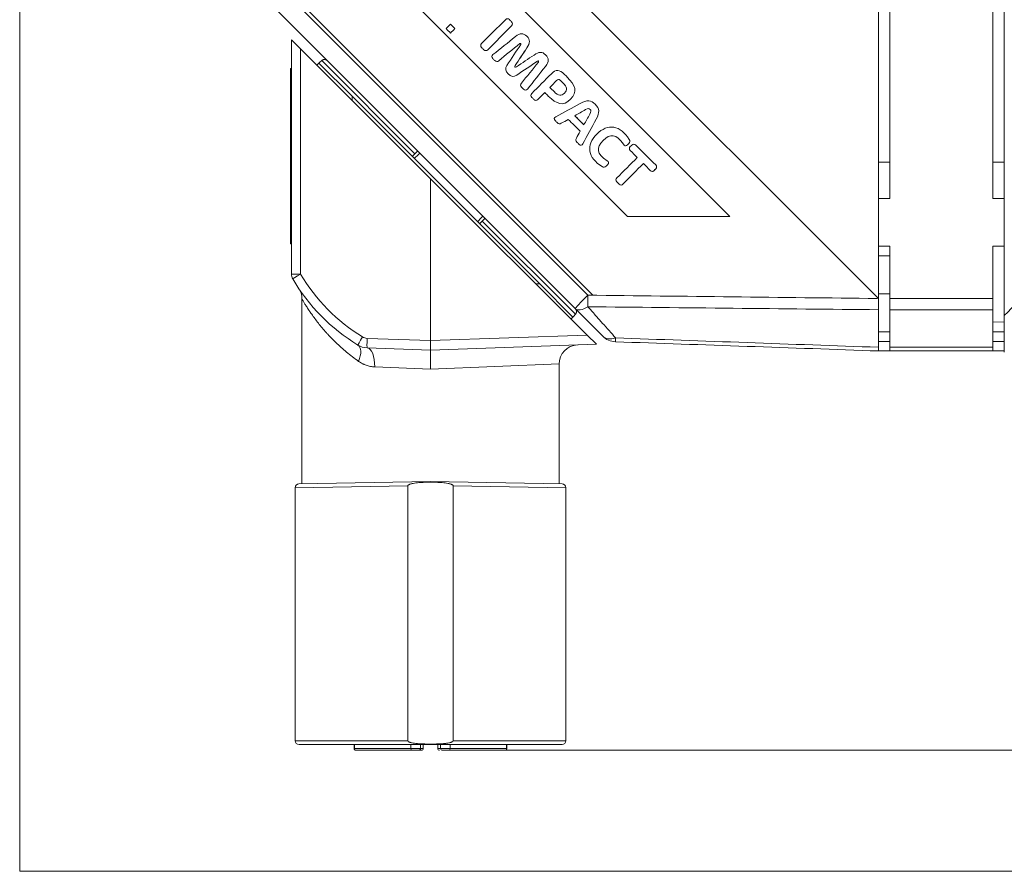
# Model space of a CAD drawing. Header units: millimetres. Extents: x 4 to 836, y 5 to 589.
# Tile 67 of 163: x 373 to 425, y 240 to 284. Entities that reach past the tile are written whole.
import ezdxf

# ---------------------------------------------------------------- set-up
doc = ezdxf.new("R2010")
doc.units = ezdxf.units.MM
doc.layers.add('1', color=7, linetype='Continuous', true_color=0xffffff)
doc.styles.add('ideas_simplex', font='simplex.shx')
doc.dimstyles.get("Standard").update_dxf_attribs({"dimtxt": 0.18, "dimasz": 0.18, "dimexe": 0.18, "dimexo": 0.0625, "dimgap": 0.09, "dimtad": 0, "dimtih": 1, "dimtoh": 1, "dimdec": 4, "dimzin": 0, "dimdsep": 46, "dimtxsty": 'Standard', "dimcen": 0.09, "dimadec": 0, "dimazin": 0, "dimtfac": 1, "dimtdec": 4, "dimtofl": 0, "dimtmove": 0, "dimatfit": 3, "dimfxl": 1, "dimtolj": 1, "dimtzin": 0, "dimarcsym": 0})

# ---------------------------------------------------------------- blocks, each defined once
blk = doc.blocks.new('_U4')
at = {"layer": '1', "color": 152, "lineweight": 13}
for p, q in [((490.695031, 260.359191), (545.68138, 260.359191)), ((397.385961, 245.904525), (545.68138, 245.904525))]:
    blk.add_line(p, q, dxfattribs=at)
at = {"layer": '1', "color": 87, "lineweight": 25}
for p, q in [((542.18138, 260.234358), (536.55638, 260.234358)), ((536.55638, 260.234358), (536.55638, 258.734358)), ((542.18138, 258.734358), (542.18138, 260.234358)), ((536.55638, 247.529358), (536.55638, 246.029358)), ((542.18138, 246.029358), (542.18138, 247.529358)), ((536.55638, 246.029358), (542.18138, 246.029358))]:
    blk.add_line(p, q, dxfattribs=at)
at = {"layer": '1', "color": 27, "lineweight": 13}
blk.add_line((543.68138, 245.904525), (543.68138, 260.359191), dxfattribs=at)
at = {"layer": '1', "color": 27, "lineweight": 18}
for points in [[(543.68138, 260.359191), (544.21036, 257.359193), (543.152399, 257.359189)], [(543.68138, 245.904525), (543.152399, 248.904523), (544.21036, 248.904527)]]:
    blk.add_solid(points, dxfattribs=at)
at = {"layer": '1', "color": 87, "linetype": 'Continuous', "lineweight": 25, "char_height": 3, "attachment_point": 7, "rotation": 90, "line_spacing_factor": 1.204819, "style": 'ideas_simplex'}
for s, insert in [('\\W1.2097;14,5', (534.71538, 247.476858)), ('\\W1.2280;.569', (542.02788, 247.476858))]:
    blk.add_mtext(s, dxfattribs=dict(at, insert=insert))

msp = doc.modelspace()

# ---------------------------------------------------------------- linework, layer by layer
at = {"layer": '1', "color": 251, "linetype": 'Continuous', "lineweight": 18}
for q in [(373.329, 367.712), (510.845, 239.555)]:
    msp.add_line((373.329, 239.555), q, dxfattribs=at)
at = {"layer": '1', "color": 9, "linetype": 'Continuous', "lineweight": 18}
for p, q in [((424.995, 268.726), (424.995, 352.993)), ((418.995, 274.859), (418.995, 346.859)), ((424.395, 274.859), (424.395, 346.859)), ((418.995, 274.859), (418.395, 274.859)), ((424.995, 274.859), (424.395, 274.859)), ((418.995, 272.359), (418.395, 272.359)), ((418.995, 269.61), (418.995, 272.359)), ((424.995, 272.359), (424.395, 272.359)), ((424.395, 269.61), (424.395, 272.359)), ((418.995, 269.02), (418.995, 269.61)), ((424.395, 269.61), (424.395, 269.02)), ((418.995, 267.052), (418.995, 269.02)), ((424.395, 267.052), (424.395, 269.02)), ((424.995, 266.797), (424.995, 268.726)), ((418.395, 267.859), (418.995, 267.859)), ((424.395, 267.859), (424.995, 267.859)), ((418.995, 266.859), (418.395, 266.859)), ((418.995, 266.859), (418.995, 267.052)), ((424.395, 266.859), (418.995, 266.859)), ((424.395, 267.052), (424.395, 266.859)), ((424.995, 266.859), (424.395, 266.859))]:
    msp.add_line(p, q, dxfattribs=at)
at = {"layer": '1', "color": 252, "linetype": 'Continuous', "lineweight": 18}
for p, q in [((418.395, 352.108), (418.395, 269.61)), ((402.474, 269.08), (386.695, 284.859)), ((388.922, 281.854), (389.028, 281.96)), ((389.028, 281.96), (390.767, 280.222)), ((390.767, 280.222), (400.616, 270.373)), ((418.995, 271.859), (418.395, 271.859)), ((400.616, 270.373), (402.354, 268.634)), ((418.395, 269.859), (418.995, 269.859)), ((403.921, 267.634), (402.474, 269.08)), ((418.395, 267.052), (418.395, 269.021)), ((402.354, 268.634), (402.258, 268.538)), ((424.395, 268.366), (424.995, 268.387)), ((416.282, 266.933), (416.282, 266.933))]:
    msp.add_line(p, q, dxfattribs=at)
at = {"layer": '1', "color": 18, "linetype": 'Continuous', "lineweight": 18}
for p, q in [((418.392, 269.61), (387.91, 300.11)), ((418.395, 269.61), (387.914, 300.11)), ((387.91, 285.293), (403.401, 269.793)), ((387.546, 280.937), (387.546, 281.687)), ((387.546, 281.687), (387.586, 281.687)), ((387.546, 273.237), (387.546, 280.937)), ((387.546, 272.487), (387.546, 273.237)), ((387.586, 272.487), (387.546, 272.487)), ((403.401, 269.793), (418.392, 269.61)), ((418.395, 269.61), (418.392, 269.61))]:
    msp.add_line(p, q, dxfattribs=at)
at = {"layer": '1', "color": 7, "linetype": 'Continuous', "lineweight": 18}
for p, q in [((410.593, 273.91), (392.951, 291.562)), ((410.596, 273.91), (392.954, 291.564)), ((390.55, 288.591), (405.222, 273.91)), ((405.222, 273.91), (410.593, 273.91)), ((410.593, 273.91), (410.596, 273.91))]:
    msp.add_line(p, q, dxfattribs=at)
at = {"layer": '1', "color": 252, "linetype": 'Continuous', "lineweight": 13}
for p, q in [((387.66, 285.273), (403.146, 269.787)), ((394.071, 277.211), (389.18, 282.102)), ((390.767, 280.222), (390.767, 280.011)), ((402.495, 268.786), (397.605, 273.677)), ((400.42, 270.373), (400.616, 270.373))]:
    msp.add_line(p, q, dxfattribs=at)
at = {"layer": '1', "color": 163, "linetype": 'Continuous', "lineweight": 18}
for p, q in [((395.934, 284.005), (395.938, 284.005)), ((396.167, 283.773), (396.17, 283.773)), ((395.934, 283.541), (395.938, 283.541)), ((390.878, 246.005), (390.878, 246.205)), ((394.361, 246.005), (394.361, 246.205)), ((394.506, 246.205), (394.506, 246.005)), ((395.266, 246.205), (395.266, 246.005)), ((395.411, 246.205), (395.411, 246.005)), ((398.894, 246.005), (398.894, 246.205)), ((390.978, 245.905), (390.987, 245.905)), ((390.987, 245.905), (393.886, 245.905)), ((393.886, 245.905), (394.261, 245.905)), ((395.885, 245.905), (395.811, 245.905)), ((395.885, 245.905), (398.785, 245.905)), ((398.794, 245.905), (398.785, 245.905))]:
    msp.add_line(p, q, dxfattribs=at)
at = {"layer": '1', "color": 5, "linetype": 'Continuous', "lineweight": 13}
for p, q in [((399.138, 283.924), (399.142, 283.924)), ((405.319, 277.954), (405.316, 277.954)), ((406.701, 276.411), (406.705, 276.411))]:
    msp.add_line(p, q, dxfattribs=at)
at = {"layer": '1', "color": 27, "linetype": 'Continuous', "lineweight": 18}
for p, q in [((387.586, 283.187), (388.069, 282.706)), ((387.586, 270.896), (387.586, 283.187)), ((394.886, 275.899), (388.069, 282.706)), ((403.106, 267.691), (394.886, 275.899)), ((394.886, 275.899), (394.886, 267.404)), ((388.136, 269.586), (388.136, 259.887)), ((403.106, 267.691), (403.589, 267.208)), ((394.886, 267.404), (394.886, 266.905)), ((403.589, 267.208), (394.886, 266.905)), ((394.886, 266.905), (391.56, 267.021)), ((401.636, 259.887), (401.636, 266.175)), ((394.886, 260.005), (387.982, 259.884)), ((394.886, 260.005), (401.789, 259.884)), ((387.786, 259.684), (387.786, 246.405)), ((393.699, 259.784), (393.699, 246.405)), ((396.073, 246.405), (396.073, 259.784)), ((401.986, 246.405), (401.986, 259.684)), ((387.986, 246.205), (394.886, 246.205)), ((394.886, 246.205), (401.786, 246.205))]:
    msp.add_line(p, q, dxfattribs=at)
at = {"layer": '1', "color": 5, "linetype": 'Continuous', "lineweight": 18}
for p, q in [((399.674, 283.506), (399.67, 283.506)), ((397.787, 282.616), (397.791, 282.616)), ((399.571, 282.99), (399.575, 282.99)), ((399.942, 282.762), (399.946, 282.762)), ((400.662, 282.527), (400.657, 282.527)), ((398.364, 282.043), (398.369, 282.043)), ((399.313, 281.752), (399.317, 281.752)), ((400.503, 282.067), (400.506, 282.067)), ((399.216, 281.266), (399.221, 281.266)), ((401.553, 281.575), (401.548, 281.575)), ((401.149, 280.689), (401.152, 280.689)), ((399.872, 280.542), (399.876, 280.542)), ((400.416, 280.004), (400.42, 280.004)), ((401.761, 279.831), (401.765, 279.831)), ((403.017, 279.522), (403.02, 279.522)), ((403.165, 279.986), (403.161, 279.986)), ((402.451, 279.203), (402.455, 279.203)), ((403.576, 279.02), (403.58, 279.02)), ((401.657, 278.778), (401.662, 278.778)), ((404.382, 278.605), (404.377, 278.605)), ((402.78, 277.65), (402.785, 277.65)), ((405.118, 277.626), (405.122, 277.626)), ((405.553, 277.708), (405.549, 277.708)), ((403.991, 276.504), (403.995, 276.504)), ((406.52, 276.283), (406.525, 276.283)), ((404.882, 275.567), (404.886, 275.567))]:
    msp.add_line(p, q, dxfattribs=at)
at = {"layer": '1', "color": 27, "linetype": 'Continuous', "lineweight": 13}
for p, q in [((388.069, 282.706), (388.069, 270.896)), ((388.069, 270.896), (387.586, 270.896)), ((394.886, 267.404), (403.106, 267.691)), ((391.56, 267.52), (394.886, 267.404)), ((394.886, 265.904), (401.636, 266.175)), ((394.886, 265.904), (391.959, 266.021)), ((387.786, 259.684), (393.699, 259.784)), ((396.073, 259.784), (401.986, 259.684)), ((393.699, 246.405), (387.786, 246.405)), ((401.986, 246.405), (396.073, 246.405))]:
    msp.add_line(p, q, dxfattribs=at)
at = {"layer": '1', "color": 18, "linetype": 'Continuous', "lineweight": 13}
for p, q in [((387.586, 280.937), (387.546, 280.937)), ((387.546, 273.237), (387.586, 273.237))]:
    msp.add_line(p, q, dxfattribs=at)
at = {"layer": '1', "color": 251, "linetype": 'Continuous', "lineweight": 13}
for p, q in [((418.995, 276.759), (418.395, 276.759)), ((424.995, 276.759), (424.395, 276.759))]:
    msp.add_line(p, q, dxfattribs=at)
at = {"layer": '1', "color": 9, "linetype": 'Continuous', "lineweight": 13}
for p, q in [((418.995, 269.61), (424.395, 269.61)), ((424.395, 269.02), (418.995, 269.02)), ((418.995, 267.359), (418.395, 267.359)), ((424.995, 267.359), (424.395, 267.359)), ((418.995, 267.052), (424.395, 267.052))]:
    msp.add_line(p, q, dxfattribs=at)
at = {"layer": '1', "color": 163, "linetype": 'Continuous', "lineweight": 13}
for p, q in [((390.878, 246.005), (390.89, 246.005)), ((390.89, 246.205), (390.89, 246.005)), ((390.89, 246.005), (393.862, 246.005)), ((393.862, 246.005), (393.862, 246.205)), ((393.862, 246.005), (394.361, 246.005)), ((394.506, 246.005), (394.361, 246.005)), ((395.411, 246.005), (395.266, 246.005)), ((395.411, 246.005), (395.91, 246.005)), ((395.91, 246.205), (395.91, 246.005)), ((395.91, 246.005), (398.882, 246.005)), ((398.882, 246.005), (398.882, 246.205)), ((398.894, 246.005), (398.882, 246.005))]:
    msp.add_line(p, q, dxfattribs=at)
at = {"layer": '1', "color": 27, "linetype": 'Continuous', "lineweight": 18}
for centre, radius, start, end in [((388.086, 270.896), 0.5, 180, 210.4075), ((396.279, 275.705), 10, 210.4075, 238.634), ((391.595, 268.02), 1, 238.634, 268), ((402.636, 266.175), 1, 92, 180.3456), ((387.986, 259.684), 0.2, 91, 179.9999), ((401.786, 259.684), 0.2, 0.4406, 89), ((387.986, 246.405), 0.2, 180, 270), ((401.786, 246.405), 0.2, 270, 0)]:
    msp.add_arc(centre, radius, start, end, dxfattribs=at)
at = {"layer": '1', "color": 27, "linetype": 'Continuous', "lineweight": 13}
for centre, radius, start, end in [((396.262, 275.705), 9.5, 210.4075, 238.634), ((391.577, 268.02), 0.5, 238.634, 268)]:
    msp.add_arc(centre, radius, start, end, dxfattribs=at)
at = {"layer": '1', "color": 252, "linetype": 'Continuous', "lineweight": 18}
msp.add_arc((404.628, 268.341), 1, 225, 268, dxfattribs=at)
at = {"layer": '1', "color": 163, "linetype": 'Continuous', "lineweight": 18}
for centre, start, end in [((390.978, 246.005), 180, 270), ((394.261, 246.005), 270, 0), ((394.406, 246.005), 270, 0), ((395.366, 246.005), 180, 270), ((395.511, 246.005), 180, 270), ((398.794, 246.005), 270, 0)]:
    msp.add_arc(centre, 0.1, start, end, dxfattribs=at)
at = {"layer": '1', "color": 27, "linetype": 'Continuous', "lineweight": 13}
for centre, major_axis, ratio, start_param, end_param in [((388.086, 270.896), (-0.431, -0.253), 0.017672, 4.742493, 6.283185), ((391.334, 267.593), (0.26, 0.427), 0.029804, 1.588963, 3.141593), ((390.554, 266.312), (-0.521, -0.854), 0.498897, 1.866031, 3.141593), ((391.577, 267.52), (0.017, 0.5), 0.034878, 1.572014, 3.141593), ((391.525, 266.021), (0.035, 0.999), 0.433473, 4.727525, 6.283185)]:
    msp.add_ellipse(centre, major_axis=major_axis, ratio=ratio, start_param=start_param, end_param=end_param, dxfattribs=at)
at = {"layer": '1', "color": 9, "linetype": 'Continuous', "lineweight": 18}
msp.add_ellipse((421.246, 274.359), major_axis=(0, -7.136), ratio=0.855901, start_param=0.660804, end_param=0.971706, dxfattribs=at)
at = {"layer": '1', "color": 252, "linetype": 'Continuous', "lineweight": 13}
for centre, major_axis, ratio, start_param, end_param in [((403.181, 269.787), (-0.707, -0.707), 0.024685, 4.737069, 6.283185), ((403.181, 269.787), (-0.012, -1), 0.034897, 4.712802, 5.366102), ((403.181, 269.787), (-0.707, -0.707), 0.454746, 0, 1.099059), ((404.628, 268.341), (-0.707, -0.707), 0.663424, 0, 0.943903), ((404.628, 268.341), (-0.035, -0.999), 0.011787, 5.63215, 6.283185)]:
    msp.add_ellipse(centre, major_axis=major_axis, ratio=ratio, start_param=start_param, end_param=end_param, dxfattribs=at)
at = {"layer": '1', "color": 163, "linetype": 'Continuous', "lineweight": 13}
for centre, major_axis, ratio, start_param, end_param in [((390.987, 246.005), (0, 0.1), 0.968678, 1.570796, 3.141593), ((393.886, 246.005), (0, -0.1), 0.248322, 4.712389, 6.283185), ((395.885, 246.005), (0, 0.1), 0.248322, 3.141593, 4.712389), ((398.785, 246.005), (0, -0.1), 0.968678, 0, 1.570796)]:
    msp.add_ellipse(centre, major_axis=major_axis, ratio=ratio, start_param=start_param, end_param=end_param, dxfattribs=at)
at = {"layer": '1', "color": 5, "linetype": 'Continuous', "lineweight": 18}
for points, knots in [([(397.57, 282.985), (397.986, 283.404), (398.401, 283.823), (398.817, 284.242), (398.884, 284.309), (398.958, 284.309), (399.024, 284.243), (399.062, 284.205), (399.1, 284.168), (399.138, 284.13), (399.204, 284.064), (399.205, 283.99), (399.138, 283.924)], [0, 0, 0, 0, 0.73731, 0.73731, 0.73731, 0.835407, 0.835407, 0.835407, 0.901939, 0.901939, 0.901939, 1, 1, 1, 1]), ([(399.138, 283.924), (398.722, 283.504), (398.306, 283.085), (397.891, 282.666), (397.825, 282.6), (397.751, 282.599), (397.684, 282.666), (397.646, 282.703), (397.608, 282.741), (397.57, 282.778), (397.504, 282.844), (397.504, 282.919), (397.57, 282.985)], [0, 0, 0, 0, 0.737359, 0.737359, 0.737359, 0.835462, 0.835462, 0.835462, 0.901998, 0.901998, 0.901998, 1, 1, 1, 1]), ([(398.162, 282.408), (398.556, 282.724), (398.95, 283.04), (399.344, 283.357), (399.589, 283.555), (399.76, 283.552), (400.127, 283.187), (400.121, 283.026), (399.942, 282.762)], [0, 0, 0, 0, 0.527315, 0.527315, 0.527315, 0.763174, 0.763174, 1, 1, 1, 1]), ([(399.571, 282.99), (399.203, 282.688), (398.834, 282.386), (398.465, 282.085), (398.393, 282.026), (398.323, 282.03), (398.259, 282.094), (398.223, 282.13), (398.187, 282.166), (398.151, 282.201), (398.081, 282.271), (398.086, 282.347), (398.162, 282.408)], [0, 0, 0, 0, 0.696183, 0.696183, 0.696183, 0.808446, 0.808446, 0.808446, 0.882625, 0.882625, 0.882625, 1, 1, 1, 1]), ([(400.503, 282.067), (400.139, 281.823), (399.774, 281.578), (399.41, 281.334), (399.245, 281.224), (399.111, 281.248), (398.812, 281.545), (398.786, 281.68), (398.895, 281.845), (399.137, 282.211), (399.379, 282.577), (399.621, 282.943)], [0, 0, 0, 0, 0.361895, 0.361895, 0.361895, 0.500133, 0.500133, 0.638066, 0.638066, 0.638066, 1, 1, 1, 1]), ([(399.942, 282.762), (399.737, 282.452), (399.531, 282.142), (399.325, 281.831), (399.298, 281.79), (399.299, 281.766), (399.313, 281.752)], [0, 0, 0, 0, 0.927557, 0.927557, 0.927557, 1, 1, 1, 1]), ([(399.946, 282.762), (399.74, 282.452), (399.535, 282.142), (399.329, 281.831), (399.301, 281.79), (399.302, 281.766), (399.317, 281.752)], [0, 0, 0, 0, 0.927557, 0.927557, 0.927557, 1, 1, 1, 1]), ([(399.621, 282.943), (399.633, 282.96), (399.635, 282.974), (399.605, 283.004), (399.589, 283.004), (399.571, 282.99)], [0, 0, 0, 0, 0.486654, 0.486654, 1, 1, 1, 1]), ([(400.32, 282.387), (400.582, 282.568), (400.743, 282.576), (401.11, 282.211), (401.114, 282.039), (400.919, 281.793), (400.605, 281.397), (400.291, 281), (399.978, 280.603), (399.918, 280.527), (399.842, 280.522), (399.772, 280.591), (399.736, 280.627), (399.7, 280.663), (399.664, 280.699), (399.6, 280.762), (399.595, 280.832), (399.653, 280.904), (399.952, 281.275), (400.251, 281.647), (400.55, 282.018)], [0, 0, 0, 0, 0.137824, 0.137824, 0.275635, 0.275635, 0.275635, 0.583207, 0.583207, 0.583207, 0.632207, 0.632207, 0.632207, 0.663056, 0.663056, 0.663056, 0.709871, 0.709871, 0.709871, 1, 1, 1, 1]), ([(400.202, 280.37), (400.545, 280.716), (400.889, 281.062), (401.232, 281.408), (401.464, 281.642), (401.659, 281.625), (401.902, 281.384), (401.953, 281.333), (402.004, 281.283), (402.055, 281.232), (402.493, 280.797), (402.625, 280.468), (401.836, 279.673), (401.505, 279.801), (401.067, 280.236), (401.005, 280.297), (400.943, 280.358), (400.882, 280.42)], [0, 0, 0, 0, 0.26844, 0.26844, 0.26844, 0.411497, 0.411497, 0.411497, 0.451149, 0.451149, 0.451149, 0.701467, 0.701467, 0.952147, 0.952147, 0.952147, 1, 1, 1, 1]), ([(400.55, 282.018), (400.563, 282.036), (400.563, 282.051), (400.534, 282.081), (400.519, 282.079), (400.503, 282.067)], [0, 0, 0, 0, 0.510903, 0.510903, 1, 1, 1, 1]), ([(401.915, 280.388), (402.091, 280.565), (402.059, 280.702), (401.827, 280.933), (401.785, 280.975), (401.742, 281.017), (401.7, 281.059), (401.622, 281.137), (401.568, 281.11), (401.501, 281.044), (401.384, 280.925), (401.266, 280.807), (401.149, 280.689)], [0, 0, 0, 0, 0.413632, 0.413632, 0.413632, 0.528856, 0.528856, 0.528856, 0.678778, 0.678778, 0.678778, 1, 1, 1, 1]), ([(401.149, 280.689), (401.222, 280.616), (401.295, 280.543), (401.369, 280.47), (401.601, 280.24), (401.74, 280.212), (401.915, 280.388)], [0, 0, 0, 0, 0.324315, 0.324315, 0.324315, 1, 1, 1, 1]), ([(400.882, 280.42), (400.761, 280.298), (400.64, 280.176), (400.52, 280.054), (400.454, 279.988), (400.38, 279.988), (400.313, 280.054), (400.276, 280.09), (400.24, 280.127), (400.203, 280.163), (400.136, 280.23), (400.136, 280.304), (400.202, 280.37)], [0, 0, 0, 0, 0.450739, 0.450739, 0.450739, 0.657245, 0.657245, 0.657245, 0.793455, 0.793455, 0.793455, 1, 1, 1, 1]), ([(402.114, 279.012), (401.992, 278.942), (401.869, 278.873), (401.747, 278.804), (401.672, 278.762), (401.604, 278.771), (401.543, 278.831), (401.505, 278.87), (401.466, 278.908), (401.428, 278.946), (401.353, 279.02), (401.365, 279.1), (401.457, 279.15), (401.886, 279.383), (402.314, 279.615), (402.742, 279.849), (403.103, 280.046), (403.305, 280.03), (403.754, 279.585), (403.777, 279.378), (403.576, 279.02)], [0, 0, 0, 0, 0.099151, 0.099151, 0.099151, 0.151582, 0.151582, 0.151582, 0.189943, 0.189943, 0.189943, 0.24874, 0.24874, 0.24874, 0.592414, 0.592414, 0.592414, 0.795994, 0.795994, 1, 1, 1, 1]), ([(403.249, 279.292), (403.318, 279.42), (403.319, 279.478), (403.202, 279.594), (403.145, 279.593), (403.017, 279.522)], [0, 0, 0, 0, 0.499807, 0.499807, 1, 1, 1, 1]), ([(403.576, 279.02), (403.347, 278.59), (403.117, 278.159), (402.887, 277.729), (402.838, 277.637), (402.758, 277.624), (402.684, 277.698), (402.645, 277.736), (402.606, 277.775), (402.567, 277.814), (402.506, 277.875), (402.498, 277.942), (402.539, 278.017)], [0, 0, 0, 0, 0.696265, 0.696265, 0.696265, 0.815256, 0.815256, 0.815256, 0.894008, 0.894008, 0.894008, 1, 1, 1, 1]), ([(403.887, 276.537), (403.142, 276.988), (403.035, 277.656), (404.186, 278.815), (404.859, 278.709), (405.316, 277.954)], [0, 0, 0, 0, 0.498009, 0.498009, 1, 1, 1, 1]), ([(405.316, 277.954), (405.361, 277.879), (405.349, 277.81), (405.289, 277.749), (405.264, 277.724), (405.239, 277.699), (405.214, 277.674), (405.141, 277.601), (405.065, 277.613), (405.006, 277.703), (404.632, 278.266), (404.321, 278.279), (403.569, 277.522), (403.585, 277.211), (404.15, 276.84), (404.24, 276.781), (404.253, 276.706), (404.181, 276.633), (404.156, 276.607), (404.13, 276.582), (404.106, 276.557), (404.045, 276.496), (403.972, 276.486), (403.887, 276.537)], [0, 0, 0, 0, 0.058732, 0.058732, 0.058732, 0.086494, 0.086494, 0.086494, 0.151998, 0.151998, 0.151998, 0.498094, 0.498094, 0.844051, 0.844051, 0.844051, 0.909595, 0.909595, 0.909595, 0.937357, 0.937357, 0.937357, 1, 1, 1, 1]), ([(405.319, 277.954), (405.364, 277.879), (405.352, 277.81), (405.292, 277.749), (405.267, 277.724), (405.242, 277.699), (405.217, 277.674), (405.184, 277.641), (405.151, 277.625), (405.119, 277.626)], [0, 0, 0, 0, 0.506518, 0.506518, 0.506518, 0.74594, 0.74594, 0.74594, 1, 1, 1, 1]), ([(405.733, 277.012), (405.612, 277.133), (405.49, 277.253), (405.369, 277.374), (405.303, 277.44), (405.303, 277.514), (405.368, 277.58), (405.394, 277.606), (405.42, 277.632), (405.445, 277.658), (405.512, 277.724), (405.586, 277.725), (405.652, 277.659), (406.002, 277.311), (406.351, 276.964), (406.701, 276.617), (406.767, 276.551), (406.767, 276.477), (406.701, 276.411)], [0, 0, 0, 0, 0.182671, 0.182671, 0.182671, 0.266478, 0.266478, 0.266478, 0.305409, 0.305409, 0.305409, 0.389366, 0.389366, 0.389366, 0.916165, 0.916165, 0.916165, 1, 1, 1, 1]), ([(406.054, 276.694), (405.698, 276.335), (405.342, 275.976), (404.986, 275.618), (404.92, 275.551), (404.846, 275.55), (404.779, 275.616), (404.742, 275.654), (404.704, 275.692), (404.666, 275.729), (404.599, 275.796), (404.599, 275.87), (404.665, 275.936), (405.021, 276.295), (405.377, 276.654), (405.733, 277.012)], [0, 0, 0, 0, 0.413825, 0.413825, 0.413825, 0.478125, 0.478125, 0.478125, 0.521836, 0.521836, 0.521836, 0.586136, 0.586136, 0.586136, 1, 1, 1, 1]), ([(406.701, 276.411), (406.675, 276.385), (406.65, 276.359), (406.624, 276.333), (406.558, 276.267), (406.484, 276.266), (406.418, 276.332), (406.296, 276.453), (406.175, 276.573), (406.054, 276.694)], [0, 0, 0, 0, 0.127562, 0.127562, 0.127562, 0.401794, 0.401794, 0.401794, 1, 1, 1, 1]), ([(406.705, 276.411), (406.679, 276.385), (406.653, 276.359), (406.628, 276.333), (406.596, 276.301), (406.562, 276.284), (406.528, 276.283)], [0, 0, 0, 0, 0.48968, 0.48968, 0.48968, 1, 1, 1, 1])]:
    msp.add_open_spline(points, degree=3, knots=knots, dxfattribs=at)
at = {"layer": '1', "color": 163, "linetype": 'Continuous', "lineweight": 18}
for points in [[(395.934, 284.005), (395.857, 283.928), (395.78, 283.85), (395.702, 283.773)], [(395.702, 283.773), (395.78, 283.695), (395.857, 283.618), (395.934, 283.541)], [(396.167, 283.773), (396.089, 283.85), (396.012, 283.928), (395.934, 284.005)], [(395.934, 283.541), (396.012, 283.618), (396.089, 283.695), (396.167, 283.773)], [(396.17, 283.773), (396.093, 283.85), (396.015, 283.928), (395.938, 284.005)], [(395.938, 283.541), (396.015, 283.618), (396.093, 283.695), (396.17, 283.773)], [(394.406, 245.905), (394.405, 245.905), (394.357, 245.905), (394.261, 245.905)]]:
    msp.add_open_spline(points, degree=3, dxfattribs=at)
at = {"layer": '1', "color": 252, "linetype": 'Continuous', "lineweight": 18}
for points in [[(389.18, 282.102), (389.129, 282.054), (389.079, 282.007), (389.028, 281.96)], [(393.924, 277.065), (394.019, 277.158), (394.115, 277.25), (394.211, 277.343)], [(394.071, 277.211), (394.022, 277.162), (393.973, 277.114), (393.924, 277.065)], [(397.737, 273.817), (397.644, 273.721), (397.552, 273.625), (397.459, 273.53)], [(397.605, 273.677), (397.556, 273.628), (397.508, 273.579), (397.459, 273.53)], [(402.495, 268.786), (402.448, 268.735), (402.401, 268.685), (402.354, 268.634)], [(418.395, 266.859), (413.794, 267.02), (409.194, 267.181), (404.593, 267.341)]]:
    msp.add_open_spline(points, degree=3, dxfattribs=at)
for points, knots in [([(389.458, 282.097), (389.453, 282.101), (389.448, 282.105), (389.438, 282.114), (389.433, 282.117), (389.417, 282.128), (389.406, 282.134), (389.389, 282.142), (389.383, 282.144), (389.37, 282.148), (389.364, 282.15), (389.345, 282.154), (389.333, 282.155), (389.307, 282.155), (389.294, 282.154), (389.269, 282.15), (389.257, 282.147), (389.239, 282.14), (389.233, 282.137), (389.221, 282.131), (389.216, 282.128), (389.199, 282.118), (389.189, 282.11), (389.18, 282.102)], [0, 0, 0, 0, 0.0625, 0.0625, 0.125, 0.125, 0.25, 0.25, 0.3125, 0.3125, 0.375, 0.375, 0.5, 0.5, 0.625, 0.625, 0.75, 0.75, 0.8125, 0.8125, 0.875, 0.875, 1, 1, 1, 1]), ([(418.395, 269.61), (418.395, 269.557), (418.395, 269.452), (418.395, 269.35), (418.395, 269.25), (418.395, 269.153), (418.395, 269.063), (418.395, 269.021)], [0, 0, 0, 0, 0.25, 0.5, 0.5, 0.75, 1, 1, 1, 1]), ([(402.491, 269.064), (402.495, 269.059), (402.499, 269.054), (402.508, 269.044), (402.511, 269.039), (402.522, 269.023), (402.528, 269.012), (402.536, 268.995), (402.538, 268.989), (402.542, 268.976), (402.544, 268.97), (402.548, 268.951), (402.549, 268.939), (402.549, 268.913), (402.548, 268.9), (402.544, 268.875), (402.541, 268.863), (402.534, 268.845), (402.531, 268.839), (402.525, 268.827), (402.522, 268.822), (402.512, 268.805), (402.504, 268.795), (402.495, 268.786)], [0, 0, 0, 0, 0.0625, 0.0625, 0.125, 0.125, 0.25, 0.25, 0.3125, 0.3125, 0.375, 0.375, 0.5, 0.5, 0.625, 0.625, 0.75, 0.75, 0.8125, 0.8125, 0.875, 0.875, 1, 1, 1, 1]), ([(418.395, 267.052), (418.395, 267.02), (418.395, 266.965), (418.395, 266.925), (418.395, 266.892), (418.395, 266.868), (418.395, 266.859), (418.395, 266.859)], [0, 0, 0, 0, 0.250117, 0.500234, 0.500234, 0.750351, 1, 1, 1, 1])]:
    msp.add_open_spline(points, degree=3, knots=knots, dxfattribs=at)
at = {"layer": '1', "color": 5, "linetype": 'Continuous', "lineweight": 18}
for points in [[(399.393, 281.765), (399.702, 281.972), (400.011, 282.18), (400.32, 282.387)], [(399.313, 281.752), (399.328, 281.737), (399.353, 281.735), (399.393, 281.765)], [(403.017, 279.522), (402.828, 279.416), (402.64, 279.309), (402.451, 279.203)], [(403.02, 279.522), (402.832, 279.416), (402.643, 279.309), (402.455, 279.203)], [(402.744, 278.386), (402.534, 278.595), (402.324, 278.803), (402.114, 279.012)], [(402.451, 279.203), (402.611, 279.043), (402.772, 278.884), (402.932, 278.725)], [(402.455, 279.203), (402.614, 279.044), (402.774, 278.886), (402.934, 278.727)], [(402.932, 278.725), (403.038, 278.914), (403.143, 279.103), (403.249, 279.292)], [(402.539, 278.017), (402.607, 278.14), (402.675, 278.263), (402.744, 278.386)]]:
    msp.add_open_spline(points, degree=3, dxfattribs=at)
at = {"layer": '1', "color": 252, "linetype": 'Continuous', "lineweight": 13}
for points in [[(394.322, 277.232), (394.226, 277.139), (394.13, 277.047), (394.034, 276.954)], [(403.146, 269.787), (408.206, 269.727), (413.266, 269.669), (418.325, 269.611)], [(418.395, 269.021), (413.312, 269.073), (408.229, 269.126), (403.146, 269.179)], [(404.593, 267.546), (409.194, 267.381), (413.794, 267.216), (418.395, 267.052)]]:
    msp.add_open_spline(points, degree=3, dxfattribs=at)
for points, knots in [([(397.348, 273.64), (397.441, 273.736), (397.533, 273.832), (397.626, 273.928), (397.626, 273.928), (397.626, 273.928)], [0, 0, 0, 0, 0.99972, 0.99972, 1, 1, 1, 1]), ([(403.146, 269.179), (403.277, 269.032), (403.406, 268.886), (403.658, 268.602), (403.781, 268.462), (404.023, 268.189), (404.141, 268.056), (404.372, 267.795), (404.484, 267.668), (404.593, 267.546)], [0, 0, 0, 0, 0.25, 0.25, 0.5, 0.5, 0.75, 0.75, 1, 1, 1, 1])]:
    msp.add_open_spline(points, degree=3, knots=knots, dxfattribs=at)
at = {"layer": '1', "color": 27, "linetype": 'Continuous', "lineweight": 18}
for points, knots in [([(388.016, 270.064), (388.022, 270.052), (388.052, 269.996), (388.11, 269.843), (388.147, 269.69), (388.136, 269.588), (388.135, 269.587)], [0, 0, 0, 0, 0.08357, 0.384201, 0.989788, 1, 1, 1, 1]), ([(394.886, 265.904), (394.886, 265.908), (394.886, 265.912), (394.886, 265.92), (394.886, 265.924), (394.886, 265.937), (394.886, 265.961), (394.886, 265.986), (394.886, 266.035), (394.886, 266.068), (394.886, 266.116), (394.886, 266.132), (394.886, 266.164), (394.886, 266.18), (394.886, 266.227), (394.886, 266.288), (394.886, 266.362), (394.886, 266.405), (394.886, 266.433), (394.886, 266.447), (394.886, 266.515), (394.886, 266.565), (394.886, 266.635), (394.886, 266.657), (394.886, 266.688), (394.886, 266.698), (394.886, 266.718), (394.886, 266.727), (394.886, 266.772), (394.886, 266.803), (394.886, 266.835), (394.886, 266.841), (394.886, 266.852), (394.886, 266.857), (394.886, 266.871), (394.886, 266.879), (394.886, 266.898), (394.886, 266.905), (394.886, 266.905)], [0, 0, 0, 0, 0.007814, 0.007814, 0.015627, 0.015627, 0.031255, 0.062509, 0.062509, 0.125019, 0.125019, 0.156274, 0.156274, 0.187528, 0.187528, 0.250038, 0.312547, 0.343802, 0.343802, 0.375057, 0.375057, 0.500076, 0.500076, 0.562585, 0.562585, 0.59384, 0.59384, 0.625095, 0.625095, 0.750113, 0.750113, 0.781368, 0.781368, 0.812623, 0.812623, 0.875132, 0.875132, 1, 1, 1, 1]), ([(394.886, 259.978), (394.784, 259.976), (394.681, 259.973), (394.476, 259.964), (394.374, 259.958), (394.222, 259.944), (394.171, 259.939), (394.07, 259.926), (394.019, 259.919), (393.944, 259.904), (393.919, 259.899), (393.869, 259.887), (393.844, 259.88), (393.807, 259.868), (393.794, 259.863), (393.77, 259.853), (393.759, 259.848), (393.742, 259.838), (393.736, 259.835), (393.725, 259.827), (393.72, 259.823), (393.711, 259.814), (393.707, 259.809), (393.702, 259.8), (393.701, 259.797), (393.699, 259.791), (393.699, 259.788), (393.699, 259.784)], [0, 0, 0, 0, 0.25, 0.25, 0.5, 0.5, 0.625, 0.625, 0.75, 0.75, 0.8125, 0.8125, 0.875, 0.875, 0.90625, 0.90625, 0.9375, 0.9375, 0.953125, 0.953125, 0.96875, 0.96875, 0.984375, 0.984375, 0.992188, 0.992188, 1, 1, 1, 1]), ([(394.886, 259.978), (394.886, 259.982), (394.886, 259.986), (394.886, 259.993), (394.886, 259.995), (394.886, 260.002), (394.886, 260.005), (394.886, 260.005)], [0, 0, 0, 0, 0.250426, 0.250426, 0.500851, 0.500851, 1, 1, 1, 1]), ([(396.073, 259.784), (396.073, 259.788), (396.073, 259.791), (396.071, 259.797), (396.07, 259.8), (396.065, 259.809), (396.061, 259.814), (396.052, 259.823), (396.046, 259.827), (396.036, 259.835), (396.03, 259.838), (396.013, 259.847), (396.002, 259.853), (395.978, 259.863), (395.966, 259.867), (395.929, 259.88), (395.904, 259.887), (395.855, 259.899), (395.83, 259.904), (395.754, 259.918), (395.704, 259.926), (395.602, 259.939), (395.551, 259.944), (395.398, 259.958), (395.296, 259.964), (395.091, 259.973), (394.988, 259.976), (394.886, 259.978)], [0, 0, 0, 0, 0.007813, 0.007813, 0.015625, 0.015625, 0.03125, 0.03125, 0.046875, 0.046875, 0.0625, 0.0625, 0.09375, 0.09375, 0.125, 0.125, 0.1875, 0.1875, 0.25, 0.25, 0.375, 0.375, 0.5, 0.5, 0.75, 0.75, 1, 1, 1, 1]), ([(393.699, 246.405), (393.699, 246.401), (393.699, 246.398), (393.701, 246.392), (393.702, 246.389), (393.707, 246.38), (393.711, 246.375), (393.721, 246.366), (393.726, 246.362), (393.736, 246.355), (393.742, 246.351), (393.759, 246.342), (393.771, 246.337), (393.795, 246.327), (393.807, 246.323), (393.844, 246.311), (393.868, 246.305), (393.918, 246.294), (393.943, 246.289), (394.019, 246.276), (394.07, 246.269), (394.171, 246.258), (394.223, 246.253), (394.376, 246.243), (394.478, 246.238), (394.682, 246.233), (394.886, 246.23), (395.09, 246.233), (395.294, 246.238), (395.396, 246.242), (395.549, 246.253), (395.6, 246.258), (395.676, 246.266), (395.701, 246.269), (395.752, 246.276), (395.778, 246.28), (395.828, 246.289), (395.854, 246.294), (395.904, 246.305), (395.929, 246.311), (395.966, 246.323), (395.978, 246.328), (396.002, 246.337), (396.014, 246.342), (396.03, 246.352), (396.036, 246.355), (396.047, 246.362), (396.052, 246.366), (396.061, 246.375), (396.065, 246.38), (396.07, 246.389), (396.071, 246.392), (396.073, 246.398), (396.073, 246.401), (396.073, 246.405)], [0, 0, 0, 0, 0.003906, 0.003906, 0.007812, 0.007812, 0.015625, 0.015625, 0.023437, 0.023437, 0.03125, 0.03125, 0.046875, 0.046875, 0.0625, 0.0625, 0.09375, 0.09375, 0.125, 0.125, 0.1875, 0.1875, 0.25, 0.25, 0.375, 0.375, 0.5, 0.625, 0.625, 0.75, 0.75, 0.8125, 0.8125, 0.84375, 0.84375, 0.875, 0.875, 0.90625, 0.90625, 0.9375, 0.9375, 0.953125, 0.953125, 0.96875, 0.96875, 0.976563, 0.976563, 0.984375, 0.984375, 0.992188, 0.992188, 0.996094, 0.996094, 1, 1, 1, 1])]:
    msp.add_open_spline(points, degree=3, knots=knots, dxfattribs=at)
at = {"layer": '1', "color": 27, "linetype": 'Continuous', "lineweight": 13}
for points, knots in [([(391.113, 266.312), (390.888, 266.469), (390.678, 266.631), (390.28, 266.962), (390.093, 267.13), (389.83, 267.386), (389.745, 267.472), (389.621, 267.601), (389.58, 267.644), (389.501, 267.73), (389.462, 267.772), (389.347, 267.9), (389.274, 267.985), (389.133, 268.153), (389.066, 268.235), (388.937, 268.398), (388.875, 268.479), (388.759, 268.636), (388.703, 268.712), (388.625, 268.824), (388.599, 268.86), (388.562, 268.914), (388.55, 268.932), (388.526, 268.967), (388.515, 268.984), (388.457, 269.07), (388.415, 269.134), (388.339, 269.253), (388.305, 269.307), (388.246, 269.404), (388.221, 269.446), (388.189, 269.499), (388.18, 269.514), (388.168, 269.534), (388.164, 269.541), (388.158, 269.552), (388.155, 269.557), (388.141, 269.58), (388.136, 269.589), (388.136, 269.589)], [0, 0, 0, 0, 0.125031, 0.125031, 0.250063, 0.250063, 0.312578, 0.312578, 0.343836, 0.343836, 0.375094, 0.375094, 0.437609, 0.437609, 0.500125, 0.500125, 0.562641, 0.562641, 0.625156, 0.625156, 0.656414, 0.656414, 0.672043, 0.672043, 0.687672, 0.687672, 0.750188, 0.750188, 0.812703, 0.812703, 0.875219, 0.875219, 0.906477, 0.906477, 0.922106, 0.922106, 0.937734, 0.937734, 1, 1, 1, 1]), ([(391.113, 266.312), (391.175, 266.269), (391.239, 266.23), (391.323, 266.187), (391.34, 266.178), (391.374, 266.162), (391.426, 266.139), (391.478, 266.119), (391.584, 266.082), (391.656, 266.062), (391.805, 266.033), (391.881, 266.024), (391.959, 266.021)], [0, 0, 0, 0, 0.25, 0.25, 0.3125, 0.3125, 0.375, 0.5, 0.5, 0.75, 0.75, 1, 1, 1, 1])]:
    msp.add_open_spline(points, degree=3, knots=knots, dxfattribs=at)
at = {"layer": '1', "color": 163, "linetype": 'Continuous', "lineweight": 18}
msp.add_open_spline([(395.885, 245.905), (395.841, 245.905), (395.794, 245.905), (395.706, 245.905), (395.663, 245.905), (395.591, 245.905), (395.562, 245.905), (395.521, 245.905), (395.511, 245.905), (395.511, 245.905)], degree=3, knots=[0, 0, 0, 0, 0.250048, 0.250048, 0.500096, 0.500096, 0.750145, 0.750145, 1, 1, 1, 1], dxfattribs=at)

# ---------------------------------------------------------------- dimensions: what is measured, and where the dimension line sits
at = {"layer": '1', "color": 87, "linetype": 'Continuous', "lineweight": 25}
dim = msp.add_linear_dim(base=(543.681, 245.905), p1=(480.818, 260.359), p2=(394.886, 245.905), angle=90, text='<>\\P[\\C87;{\\H1.00x;\\Fsimplex.shx;.569\\Fsimplex.shx;}\\C87; ]', dimstyle='Standard', override={"dimtxt": 3, "dimasz": 3, "dimexe": 2, "dimexo": 2.5, "dimgap": 1.5, "dimtad": 1, "dimtih": 0, "dimtoh": 0, "dimdec": 1, "dimlfac": 1, "dimzin": 8, "dimdsep": 44, "dimlunit": 2, "dimtxsty": 'ideas_simplex', "dimsah": 1, "dimse1": 0, "dimse2": 0, "dimsd1": 0, "dimsd2": 0, "dimclrd": 27, "dimclre": 152, "dimclrt": 87, "dimtol": 0, "dimtm": -0.1, "dimtfac": 0.5, "dimtdec": 2, "dimtofl": 1, "dimtmove": 0, "dimtzin": 8, "dimlwd": 13, "dimlwe": 13}, dxfattribs=at)
dim.commit()
dim.dimension.update_dxf_attribs({"geometry": '_U4', "text_midpoint": (543.681, 253.132), "dimtype": 160})

doc.saveas('drawing.dxf')
